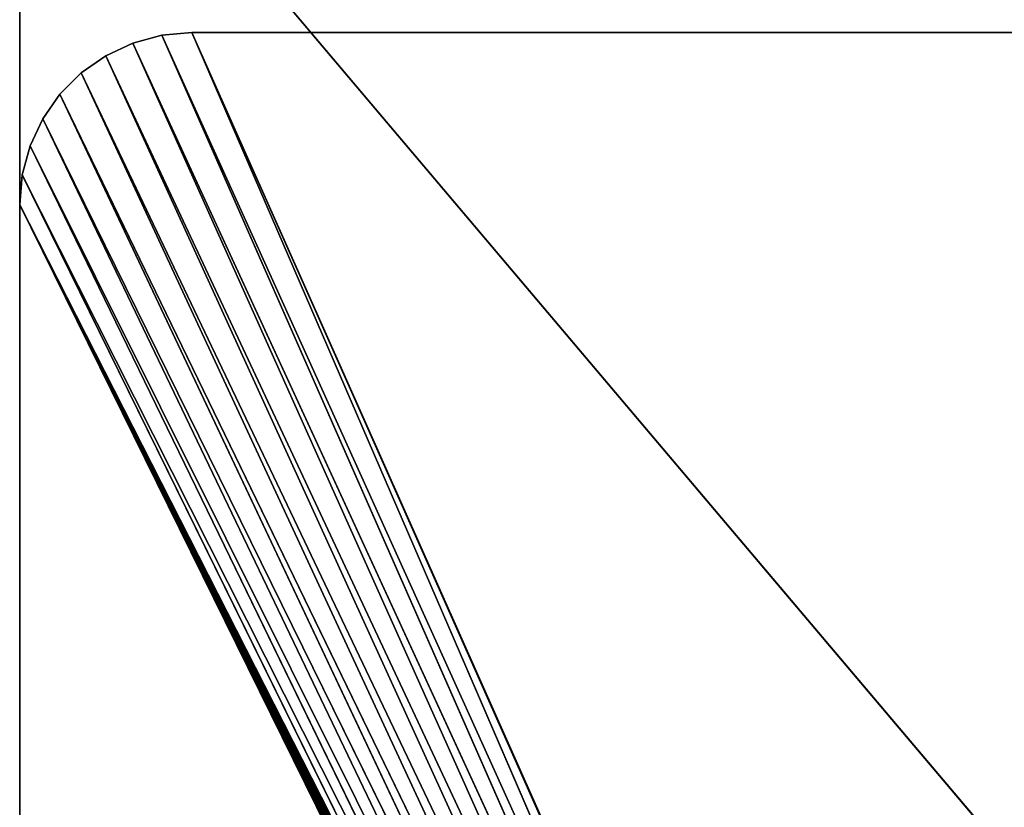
# Model space of a CAD drawing. Extents: x 34.7 to 46, y 0 to 15.
# Tile 38 of 63: x 34.7 to 37.6, y 11.3 to 13.6. Entities that reach past the tile are written whole.
import ezdxf

# ---------------------------------------------------------------- set-up
doc = ezdxf.new("R2010")
doc.units = 0
doc.header["$LTSCALE"] = 2.54
doc.layers.get('0').update_dxf_attribs({"color": 13, "linetype": 'CONTINUOUS'})

# ---------------------------------------------------------------- blocks, each defined once
blk = doc.blocks.new('UCHWYT_NA_PAPIER_TOALETOWY')
at = {"color": 0}
for p, q in [((45.7364, 1.515, 12.0015), (34.7364, 14.515, 12.0015)), ((34.7364, 14.515, 12.0015), (34.7364, 0.515, 12.0015)), ((45.7364, 1.515, 12.0015), (34.7364, 14.515, 12.0015)), ((34.7364, 0.515, 11.8515), (34.7364, 14.515, 11.8515)), ((34.7364, 14.515, 12.0015), (34.7364, 0.515, 12.0015)), ((34.7364, 14.515, 12.0015), (34.7364, 0.515, 11.8515)), ((34.7364, 14.515, 12.0015), (34.7364, 0.515, 11.8515)), ((34.7364, 0.515, 11.8515), (34.7364, 14.515, 11.8515)), ((35.0654, 13.4848, 0.0015), (35.1496, 13.5074, 0.0015)), ((35.1496, 13.5074, 0.1515), (35.0654, 13.4848, 0.1515)), ((35.1496, 13.5074, 0.1515), (35.0654, 13.4848, 0.1515)), ((35.1496, 13.5074, 0.1515), (35.0654, 13.4848, 0.0015)), ((35.1496, 13.5074, 0.1515), (35.0654, 13.4848, 0.0015)), ((35.0654, 13.4848, 0.0015), (35.1496, 13.5074, 0.0015)), ((35.1496, 13.5074, 0.0015), (35.2364, 13.515, 0.0015)), ((35.2364, 13.515, 0.1515), (35.1496, 13.5074, 0.1515)), ((35.2364, 13.515, 0.1515), (35.1496, 13.5074, 0.1515)), ((35.2364, 13.515, 0.1515), (35.1496, 13.5074, 0.0015)), ((35.2364, 13.515, 0.1515), (35.1496, 13.5074, 0.0015)), ((35.1496, 13.5074, 0.0015), (35.2364, 13.515, 0.0015)), ((35.1496, 13.5074, 0.0015), (40.4507, 1.7916, 0.0015)), ((35.1496, 13.5074, 0.0015), (40.4507, 1.7916, 0.0015)), ((35.1496, 13.5074, 0.1515), (40.3098, 1.7793, 0.1515)), ((35.1496, 13.5074, 0.1515), (40.3098, 1.7793, 0.1515)), ((35.1496, 13.5074, 0.1515), (35.1496, 13.5074, 0.0015)), ((35.1496, 13.5074, 0.1515), (35.1496, 13.5074, 0.0015)), ((35.2364, 13.515, 0.1515), (45.7364, 13.515, 0.1515)), ((45.7364, 13.515, 0.1515), (35.2364, 13.515, 0.0015)), ((35.2364, 13.515, 0.0015), (35.2364, 13.515, 0.1515)), ((45.7364, 13.515, 0.1515), (35.2364, 13.515, 0.0015)), ((45.7364, 13.515, 0.0015), (35.2364, 13.515, 0.0015)), ((40.463, 1.7793, 0.0015), (35.2364, 13.515, 0.0015)), ((45.7364, 13.515, 0.0015), (35.2364, 13.515, 0.0015)), ((40.463, 1.7793, 0.0015), (35.2364, 13.515, 0.0015)), ((40.4507, 1.7916, 0.0015), (35.2364, 13.515, 0.0015)), ((40.4507, 1.7916, 0.0015), (35.2364, 13.515, 0.0015)), ((35.2364, 13.515, 0.1515), (45.7364, 13.515, 0.1515)), ((35.2364, 13.515, 0.1515), (40.3098, 1.7793, 0.1515)), ((35.2364, 13.515, 0.1515), (40.3098, 1.7793, 0.1515)), ((35.2364, 13.515, 0.0015), (35.2364, 13.515, 0.1515)), ((34.9864, 13.448, 0.0015), (35.0654, 13.4848, 0.0015)), ((35.0654, 13.4848, 0.1515), (34.9864, 13.448, 0.1515)), ((35.0654, 13.4848, 0.1515), (34.9864, 13.448, 0.1515)), ((35.0654, 13.4848, 0.1515), (34.9864, 13.448, 0.0015)), ((35.0654, 13.4848, 0.1515), (34.9864, 13.448, 0.0015)), ((34.9864, 13.448, 0.0015), (35.0654, 13.4848, 0.0015)), ((35.0654, 13.4848, 0.0015), (40.4507, 1.7916, 0.0015)), ((35.0654, 13.4848, 0.0015), (40.4507, 1.7916, 0.0015)), ((35.0654, 13.4848, 0.1515), (40.3098, 1.7793, 0.1515)), ((35.0654, 13.4848, 0.1515), (40.3098, 1.7793, 0.1515)), ((35.0654, 13.4848, 0.1515), (35.0654, 13.4848, 0.0015)), ((35.0654, 13.4848, 0.1515), (35.0654, 13.4848, 0.0015)), ((34.915, 13.398, 0.0015), (34.9864, 13.448, 0.0015)), ((34.9864, 13.448, 0.1515), (34.915, 13.398, 0.1515)), ((34.9864, 13.448, 0.1515), (34.915, 13.398, 0.1515)), ((34.9864, 13.448, 0.1515), (34.915, 13.398, 0.0015)), ((34.9864, 13.448, 0.1515), (34.915, 13.398, 0.0015)), ((34.915, 13.398, 0.0015), (34.9864, 13.448, 0.0015)), ((34.9864, 13.448, 0.0015), (40.4507, 1.7916, 0.0015)), ((34.9864, 13.448, 0.0015), (40.4507, 1.7916, 0.0015)), ((34.9864, 13.448, 0.1515), (40.3098, 1.7793, 0.1515)), ((34.9864, 13.448, 0.1515), (40.3098, 1.7793, 0.1515)), ((34.9864, 13.448, 0.1515), (34.9864, 13.448, 0.0015)), ((34.9864, 13.448, 0.1515), (34.9864, 13.448, 0.0015)), ((34.8534, 13.3364, 0.0015), (34.915, 13.398, 0.0015)), ((34.915, 13.398, 0.1515), (34.8534, 13.3364, 0.1515)), ((34.915, 13.398, 0.1515), (34.8534, 13.3364, 0.1515)), ((34.915, 13.398, 0.1515), (34.8534, 13.3364, 0.0015)), ((34.915, 13.398, 0.1515), (34.8534, 13.3364, 0.0015)), ((34.8534, 13.3364, 0.0015), (34.915, 13.398, 0.0015)), ((40.4507, 1.7916, 0.0015), (34.915, 13.398, 0.0015)), ((40.4507, 1.7916, 0.0015), (34.915, 13.398, 0.0015)), ((34.915, 13.398, 0.1515), (40.3098, 1.7793, 0.1515)), ((34.915, 13.398, 0.1515), (40.3098, 1.7793, 0.1515)), ((34.915, 13.398, 0.1515), (34.915, 13.398, 0.0015)), ((34.915, 13.398, 0.1515), (34.915, 13.398, 0.0015)), ((34.8034, 13.265, 0.0015), (34.8534, 13.3364, 0.0015)), ((34.8534, 13.3364, 0.1515), (34.8034, 13.265, 0.1515)), ((34.8534, 13.3364, 0.1515), (34.8034, 13.265, 0.1515)), ((34.8534, 13.3364, 0.1515), (34.8034, 13.265, 0.0015)), ((34.8534, 13.3364, 0.1515), (34.8034, 13.265, 0.0015)), ((34.8034, 13.265, 0.0015), (34.8534, 13.3364, 0.0015)), ((34.8534, 13.3364, 0.0015), (40.4507, 1.7916, 0.0015)), ((34.8534, 13.3364, 0.0015), (40.4507, 1.7916, 0.0015)), ((34.8534, 13.3364, 0.1515), (40.3098, 1.7793, 0.1515)), ((34.8534, 13.3364, 0.1515), (40.3098, 1.7793, 0.1515)), ((34.8534, 13.3364, 0.1515), (34.8534, 13.3364, 0.0015)), ((34.8534, 13.3364, 0.1515), (34.8534, 13.3364, 0.0015)), ((34.7666, 13.186, 0.0015), (34.8034, 13.265, 0.0015)), ((34.8034, 13.265, 0.1515), (34.7666, 13.186, 0.1515)), ((34.8034, 13.265, 0.1515), (34.7666, 13.186, 0.1515)), ((34.8034, 13.265, 0.1515), (34.7666, 13.186, 0.0015)), ((34.8034, 13.265, 0.1515), (34.7666, 13.186, 0.0015)), ((34.7666, 13.186, 0.0015), (34.8034, 13.265, 0.0015)), ((34.8034, 13.265, 0.0015), (40.4507, 1.7916, 0.0015)), ((34.8034, 13.265, 0.0015), (40.4507, 1.7916, 0.0015)), ((34.8034, 13.265, 0.1515), (40.3098, 1.7793, 0.1515)), ((34.8034, 13.265, 0.1515), (40.3098, 1.7793, 0.1515)), ((34.8034, 13.265, 0.1515), (34.8034, 13.265, 0.0015)), ((34.8034, 13.265, 0.1515), (34.8034, 13.265, 0.0015)), ((34.744, 13.1018, 0.0015), (34.7666, 13.186, 0.0015)), ((34.7666, 13.186, 0.1515), (34.744, 13.1018, 0.1515)), ((34.7666, 13.186, 0.1515), (34.744, 13.1018, 0.1515)), ((34.7666, 13.186, 0.1515), (34.744, 13.1018, 0.0015)), ((34.7666, 13.186, 0.1515), (34.744, 13.1018, 0.0015)), ((34.744, 13.1018, 0.0015), (34.7666, 13.186, 0.0015)), ((34.7666, 13.186, 0.0015), (40.4507, 1.7916, 0.0015)), ((34.7666, 13.186, 0.0015), (40.4507, 1.7916, 0.0015)), ((34.7666, 13.186, 0.1515), (40.3098, 1.7793, 0.1515)), ((34.7666, 13.186, 0.1515), (40.3098, 1.7793, 0.1515)), ((34.7666, 13.186, 0.1515), (34.7666, 13.186, 0.0015)), ((34.7666, 13.186, 0.1515), (34.7666, 13.186, 0.0015)), ((34.7364, 13.015, 0.0015), (34.744, 13.1018, 0.0015)), ((34.744, 13.1018, 0.1515), (34.7364, 13.015, 0.1515)), ((34.744, 13.1018, 0.1515), (34.7364, 13.015, 0.1515)), ((34.744, 13.1018, 0.1515), (34.7364, 13.015, 0.0015)), ((34.744, 13.1018, 0.1515), (34.7364, 13.015, 0.0015)), ((34.7364, 13.015, 0.0015), (34.744, 13.1018, 0.0015)), ((34.744, 13.1018, 0.0015), (40.4507, 1.7916, 0.0015)), ((34.744, 13.1018, 0.0015), (40.4507, 1.7916, 0.0015)), ((34.744, 13.1018, 0.1515), (40.3098, 1.7793, 0.1515)), ((34.744, 13.1018, 0.1515), (40.3098, 1.7793, 0.1515)), ((34.744, 13.1018, 0.1515), (34.744, 13.1018, 0.0015)), ((34.744, 13.1018, 0.1515), (34.744, 13.1018, 0.0015)), ((40.3098, 1.7793, 0.0015), (34.7364, 13.015, 0.0015)), ((34.7364, 13.015, 0.0015), (40.3222, 1.7916, 0.0015)), ((40.3098, 1.7793, 0.0015), (34.7364, 13.015, 0.0015)), ((34.7364, 2.015, 0.0015), (34.7364, 13.015, 0.0015)), ((40.3522, 1.809, 0.0015), (34.7364, 13.015, 0.0015)), ((34.7364, 13.015, 0.0015), (40.3691, 1.8135, 0.0015)), ((40.3522, 1.809, 0.0015), (34.7364, 13.015, 0.0015)), ((40.3364, 1.8016, 0.0015), (34.7364, 13.015, 0.0015)), ((40.3364, 1.8016, 0.0015), (34.7364, 13.015, 0.0015)), ((34.7364, 13.015, 0.0015), (40.3222, 1.7916, 0.0015)), ((34.7364, 13.015, 0.0015), (40.4364, 1.8016, 0.0015)), ((40.4206, 1.809, 0.0015), (34.7364, 13.015, 0.0015)), ((40.4038, 1.8135, 0.0015), (34.7364, 13.015, 0.0015)), ((40.4206, 1.809, 0.0015), (34.7364, 13.015, 0.0015)), ((40.4038, 1.8135, 0.0015), (34.7364, 13.015, 0.0015)), ((40.3864, 1.815, 0.0015), (34.7364, 13.015, 0.0015)), ((40.3864, 1.815, 0.0015), (34.7364, 13.015, 0.0015)), ((34.7364, 13.015, 0.0015), (40.3691, 1.8135, 0.0015)), ((34.7364, 13.015, 0.0015), (40.4364, 1.8016, 0.0015)), ((34.7364, 13.015, 0.0015), (40.4507, 1.7916, 0.0015)), ((34.7364, 13.015, 0.0015), (40.4507, 1.7916, 0.0015)), ((40.2925, 1.7492, 0.1515), (34.7364, 13.015, 0.1515)), ((34.7364, 13.015, 0.1515), (34.7364, 2.015, 0.1515)), ((40.2925, 1.7492, 0.1515), (34.7364, 13.015, 0.1515)), ((40.2998, 1.765, 0.1515), (34.7364, 13.015, 0.1515)), ((40.2998, 1.765, 0.1515), (34.7364, 13.015, 0.1515)), ((40.3098, 1.7793, 0.1515), (34.7364, 13.015, 0.1515)), ((40.3098, 1.7793, 0.1515), (34.7364, 13.015, 0.1515)), ((34.7364, 13.015, 0.1515), (34.7364, 2.015, 0.1515)), ((34.7364, 13.015, 0.1515), (34.7364, 2.015, 0.0015)), ((34.7364, 13.015, 0.1515), (34.7364, 2.015, 0.0015)), ((34.7364, 13.015, 0.1515), (34.7364, 13.015, 0.0015)), ((34.7364, 2.015, 0.0015), (34.7364, 13.015, 0.0015)), ((34.7364, 13.015, 0.1515), (34.7364, 13.015, 0.0015))]:
    blk.add_line(p, q, dxfattribs=at)
mesh = blk.add_polyface(dxfattribs=at)
corners = [(45.7364, 1.515, 12.0015), (34.7364, 14.515, 12.0015), (34.7364, 0.515, 12.0015)]
mesh.append_faces([[corners[k] for k in face] for face in [(0, 1, 2)]], dxfattribs={"color": 0})
mesh = blk.add_polyface(dxfattribs=at)
corners = [(45.7364, 13.515, 12.0015), (34.7364, 14.515, 12.0015), (45.7364, 1.515, 12.0015)]
mesh.append_faces([[corners[k] for k in face] for face in [(0, 1, 2)]], dxfattribs={"color": 0})
mesh = blk.add_polyface(dxfattribs=at)
corners = [(45.7364, 14.515, 12.0015), (34.7364, 14.515, 12.0015), (45.7364, 13.515, 12.0015)]
mesh.append_faces([[corners[k] for k in face] for face in [(0, 1, 2)]], dxfattribs={"color": 0})
mesh = blk.add_polyface(dxfattribs=at)
corners = [(45.7364, 13.515, 11.8515), (34.7364, 14.515, 11.8515), (45.7364, 14.515, 11.8515)]
mesh.append_faces([[corners[k] for k in face] for face in [(0, 1, 2)]], dxfattribs={"color": 0})
mesh = blk.add_polyface(dxfattribs=at)
corners = [(45.7364, 13.515, 11.8515), (34.7364, 0.515, 11.8515), (34.7364, 14.515, 11.8515)]
mesh.append_faces([[corners[k] for k in face] for face in [(0, 1, 2)]], dxfattribs={"color": 0})
mesh = blk.add_polyface(dxfattribs=at)
corners = [(34.7364, 14.515, 12.0015), (34.7364, 0.515, 11.8515), (34.7364, 0.515, 12.0015)]
mesh.append_faces([[corners[k] for k in face] for face in [(0, 1, 2)]], dxfattribs={"color": 0})
mesh = blk.add_polyface(dxfattribs=at)
corners = [(34.7364, 14.515, 11.8515), (34.7364, 0.515, 11.8515), (34.7364, 14.515, 12.0015)]
mesh.append_faces([[corners[k] for k in face] for face in [(0, 1, 2)]], dxfattribs={"color": 0})
mesh = blk.add_polyface(dxfattribs=at)
corners = [(45.7364, 1.515, 11.8515), (34.7364, 0.515, 11.8515), (45.7364, 13.515, 11.8515)]
mesh.append_faces([[corners[k] for k in face] for face in [(0, 1, 2)]], dxfattribs={"color": 0})
mesh = blk.add_polyface(dxfattribs=at)
corners = [(40.4507, 1.7916, 0.0015), (35.0654, 13.4848, 0.0015), (35.1496, 13.5074, 0.0015)]
mesh.append_faces([[corners[k] for k in face] for face in [(0, 1, 2)]], dxfattribs={"color": 0})
mesh = blk.add_polyface(dxfattribs=at)
corners = [(40.3098, 1.7793, 0.1515), (35.1496, 13.5074, 0.1515), (35.0654, 13.4848, 0.1515)]
mesh.append_faces([[corners[k] for k in face] for face in [(0, 1, 2)]], dxfattribs={"color": 0})
mesh = blk.add_polyface(dxfattribs=at)
corners = [(35.1496, 13.5074, 0.1515), (35.0654, 13.4848, 0.0015), (35.0654, 13.4848, 0.1515)]
mesh.append_faces([[corners[k] for k in face] for face in [(0, 1, 2)]], dxfattribs={"color": 0})
mesh = blk.add_polyface(dxfattribs=at)
corners = [(35.1496, 13.5074, 0.1515), (35.1496, 13.5074, 0.0015), (35.0654, 13.4848, 0.0015)]
mesh.append_faces([[corners[k] for k in face] for face in [(0, 1, 2)]], dxfattribs={"color": 0})
mesh = blk.add_polyface(dxfattribs=at)
corners = [(40.4507, 1.7916, 0.0015), (35.1496, 13.5074, 0.0015), (35.2364, 13.515, 0.0015)]
mesh.append_faces([[corners[k] for k in face] for face in [(0, 1, 2)]], dxfattribs={"color": 0})
mesh = blk.add_polyface(dxfattribs=at)
corners = [(40.3098, 1.7793, 0.1515), (35.2364, 13.515, 0.1515), (35.1496, 13.5074, 0.1515)]
mesh.append_faces([[corners[k] for k in face] for face in [(0, 1, 2)]], dxfattribs={"color": 0})
mesh = blk.add_polyface(dxfattribs=at)
corners = [(35.2364, 13.515, 0.1515), (35.1496, 13.5074, 0.0015), (35.1496, 13.5074, 0.1515)]
mesh.append_faces([[corners[k] for k in face] for face in [(0, 1, 2)]], dxfattribs={"color": 0})
mesh = blk.add_polyface(dxfattribs=at)
corners = [(35.2364, 13.515, 0.1515), (35.2364, 13.515, 0.0015), (35.1496, 13.5074, 0.0015)]
mesh.append_faces([[corners[k] for k in face] for face in [(0, 1, 2)]], dxfattribs={"color": 0})
mesh = blk.add_polyface(dxfattribs=at)
corners = [(45.7364, 13.515, 0.1515), (35.2364, 13.515, 0.0015), (35.2364, 13.515, 0.1515)]
mesh.append_faces([[corners[k] for k in face] for face in [(0, 1, 2)]], dxfattribs={"color": 0})
mesh = blk.add_polyface(dxfattribs=at)
corners = [(45.7364, 13.515, 0.1515), (45.7364, 13.515, 0.0015), (35.2364, 13.515, 0.0015)]
mesh.append_faces([[corners[k] for k in face] for face in [(0, 1, 2)]], dxfattribs={"color": 0})
mesh = blk.add_polyface(dxfattribs=at)
corners = [(45.7364, 13.515, 0.0015), (40.463, 1.7793, 0.0015), (35.2364, 13.515, 0.0015)]
mesh.append_faces([[corners[k] for k in face] for face in [(0, 1, 2)]], dxfattribs={"color": 0})
mesh = blk.add_polyface(dxfattribs=at)
corners = [(40.463, 1.7793, 0.0015), (40.4507, 1.7916, 0.0015), (35.2364, 13.515, 0.0015)]
mesh.append_faces([[corners[k] for k in face] for face in [(0, 1, 2)]], dxfattribs={"color": 0})
mesh = blk.add_polyface(dxfattribs=at)
corners = [(45.7364, 13.515, 0.1515), (35.2364, 13.515, 0.1515), (40.3098, 1.7793, 0.1515)]
mesh.append_faces([[corners[k] for k in face] for face in [(0, 1, 2)]], dxfattribs={"color": 0})
mesh = blk.add_polyface(dxfattribs=at)
corners = [(40.4507, 1.7916, 0.0015), (34.9864, 13.448, 0.0015), (35.0654, 13.4848, 0.0015)]
mesh.append_faces([[corners[k] for k in face] for face in [(0, 1, 2)]], dxfattribs={"color": 0})
mesh = blk.add_polyface(dxfattribs=at)
corners = [(40.3098, 1.7793, 0.1515), (35.0654, 13.4848, 0.1515), (34.9864, 13.448, 0.1515)]
mesh.append_faces([[corners[k] for k in face] for face in [(0, 1, 2)]], dxfattribs={"color": 0})
mesh = blk.add_polyface(dxfattribs=at)
corners = [(35.0654, 13.4848, 0.1515), (34.9864, 13.448, 0.0015), (34.9864, 13.448, 0.1515)]
mesh.append_faces([[corners[k] for k in face] for face in [(0, 1, 2)]], dxfattribs={"color": 0})
mesh = blk.add_polyface(dxfattribs=at)
corners = [(35.0654, 13.4848, 0.1515), (35.0654, 13.4848, 0.0015), (34.9864, 13.448, 0.0015)]
mesh.append_faces([[corners[k] for k in face] for face in [(0, 1, 2)]], dxfattribs={"color": 0})
mesh = blk.add_polyface(dxfattribs=at)
corners = [(40.4507, 1.7916, 0.0015), (34.915, 13.398, 0.0015), (34.9864, 13.448, 0.0015)]
mesh.append_faces([[corners[k] for k in face] for face in [(0, 1, 2)]], dxfattribs={"color": 0})
mesh = blk.add_polyface(dxfattribs=at)
corners = [(40.3098, 1.7793, 0.1515), (34.9864, 13.448, 0.1515), (34.915, 13.398, 0.1515)]
mesh.append_faces([[corners[k] for k in face] for face in [(0, 1, 2)]], dxfattribs={"color": 0})
mesh = blk.add_polyface(dxfattribs=at)
corners = [(34.9864, 13.448, 0.1515), (34.915, 13.398, 0.0015), (34.915, 13.398, 0.1515)]
mesh.append_faces([[corners[k] for k in face] for face in [(0, 1, 2)]], dxfattribs={"color": 0})
mesh = blk.add_polyface(dxfattribs=at)
corners = [(34.9864, 13.448, 0.1515), (34.9864, 13.448, 0.0015), (34.915, 13.398, 0.0015)]
mesh.append_faces([[corners[k] for k in face] for face in [(0, 1, 2)]], dxfattribs={"color": 0})
mesh = blk.add_polyface(dxfattribs=at)
corners = [(40.4507, 1.7916, 0.0015), (34.8534, 13.3364, 0.0015), (34.915, 13.398, 0.0015)]
mesh.append_faces([[corners[k] for k in face] for face in [(0, 1, 2)]], dxfattribs={"color": 0})
mesh = blk.add_polyface(dxfattribs=at)
corners = [(40.3098, 1.7793, 0.1515), (34.915, 13.398, 0.1515), (34.8534, 13.3364, 0.1515)]
mesh.append_faces([[corners[k] for k in face] for face in [(0, 1, 2)]], dxfattribs={"color": 0})
mesh = blk.add_polyface(dxfattribs=at)
corners = [(34.915, 13.398, 0.1515), (34.8534, 13.3364, 0.0015), (34.8534, 13.3364, 0.1515)]
mesh.append_faces([[corners[k] for k in face] for face in [(0, 1, 2)]], dxfattribs={"color": 0})
mesh = blk.add_polyface(dxfattribs=at)
corners = [(34.915, 13.398, 0.0015), (34.8534, 13.3364, 0.0015), (34.915, 13.398, 0.1515)]
mesh.append_faces([[corners[k] for k in face] for face in [(0, 1, 2)]], dxfattribs={"color": 0})
mesh = blk.add_polyface(dxfattribs=at)
corners = [(40.4507, 1.7916, 0.0015), (34.8034, 13.265, 0.0015), (34.8534, 13.3364, 0.0015)]
mesh.append_faces([[corners[k] for k in face] for face in [(0, 1, 2)]], dxfattribs={"color": 0})
mesh = blk.add_polyface(dxfattribs=at)
corners = [(40.3098, 1.7793, 0.1515), (34.8534, 13.3364, 0.1515), (34.8034, 13.265, 0.1515)]
mesh.append_faces([[corners[k] for k in face] for face in [(0, 1, 2)]], dxfattribs={"color": 0})
mesh = blk.add_polyface(dxfattribs=at)
corners = [(34.8534, 13.3364, 0.1515), (34.8034, 13.265, 0.0015), (34.8034, 13.265, 0.1515)]
mesh.append_faces([[corners[k] for k in face] for face in [(0, 1, 2)]], dxfattribs={"color": 0})
mesh = blk.add_polyface(dxfattribs=at)
corners = [(34.8534, 13.3364, 0.0015), (34.8034, 13.265, 0.0015), (34.8534, 13.3364, 0.1515)]
mesh.append_faces([[corners[k] for k in face] for face in [(0, 1, 2)]], dxfattribs={"color": 0})
mesh = blk.add_polyface(dxfattribs=at)
corners = [(40.4507, 1.7916, 0.0015), (34.7666, 13.186, 0.0015), (34.8034, 13.265, 0.0015)]
mesh.append_faces([[corners[k] for k in face] for face in [(0, 1, 2)]], dxfattribs={"color": 0})
mesh = blk.add_polyface(dxfattribs=at)
corners = [(40.3098, 1.7793, 0.1515), (34.8034, 13.265, 0.1515), (34.7666, 13.186, 0.1515)]
mesh.append_faces([[corners[k] for k in face] for face in [(0, 1, 2)]], dxfattribs={"color": 0})
mesh = blk.add_polyface(dxfattribs=at)
corners = [(34.8034, 13.265, 0.1515), (34.7666, 13.186, 0.0015), (34.7666, 13.186, 0.1515)]
mesh.append_faces([[corners[k] for k in face] for face in [(0, 1, 2)]], dxfattribs={"color": 0})
mesh = blk.add_polyface(dxfattribs=at)
corners = [(34.8034, 13.265, 0.0015), (34.7666, 13.186, 0.0015), (34.8034, 13.265, 0.1515)]
mesh.append_faces([[corners[k] for k in face] for face in [(0, 1, 2)]], dxfattribs={"color": 0})
mesh = blk.add_polyface(dxfattribs=at)
corners = [(40.4507, 1.7916, 0.0015), (34.744, 13.1018, 0.0015), (34.7666, 13.186, 0.0015)]
mesh.append_faces([[corners[k] for k in face] for face in [(0, 1, 2)]], dxfattribs={"color": 0})
mesh = blk.add_polyface(dxfattribs=at)
corners = [(40.3098, 1.7793, 0.1515), (34.7666, 13.186, 0.1515), (34.744, 13.1018, 0.1515)]
mesh.append_faces([[corners[k] for k in face] for face in [(0, 1, 2)]], dxfattribs={"color": 0})
mesh = blk.add_polyface(dxfattribs=at)
corners = [(34.7666, 13.186, 0.1515), (34.744, 13.1018, 0.0015), (34.744, 13.1018, 0.1515)]
mesh.append_faces([[corners[k] for k in face] for face in [(0, 1, 2)]], dxfattribs={"color": 0})
mesh = blk.add_polyface(dxfattribs=at)
corners = [(34.7666, 13.186, 0.0015), (34.744, 13.1018, 0.0015), (34.7666, 13.186, 0.1515)]
mesh.append_faces([[corners[k] for k in face] for face in [(0, 1, 2)]], dxfattribs={"color": 0})
mesh = blk.add_polyface(dxfattribs=at)
corners = [(40.4507, 1.7916, 0.0015), (34.7364, 13.015, 0.0015), (34.744, 13.1018, 0.0015)]
mesh.append_faces([[corners[k] for k in face] for face in [(0, 1, 2)]], dxfattribs={"color": 0})
mesh = blk.add_polyface(dxfattribs=at)
corners = [(40.3098, 1.7793, 0.1515), (34.744, 13.1018, 0.1515), (34.7364, 13.015, 0.1515)]
mesh.append_faces([[corners[k] for k in face] for face in [(0, 1, 2)]], dxfattribs={"color": 0})
mesh = blk.add_polyface(dxfattribs=at)
corners = [(34.744, 13.1018, 0.1515), (34.7364, 13.015, 0.0015), (34.7364, 13.015, 0.1515)]
mesh.append_faces([[corners[k] for k in face] for face in [(0, 1, 2)]], dxfattribs={"color": 0})
mesh = blk.add_polyface(dxfattribs=at)
corners = [(34.744, 13.1018, 0.0015), (34.7364, 13.015, 0.0015), (34.744, 13.1018, 0.1515)]
mesh.append_faces([[corners[k] for k in face] for face in [(0, 1, 2)]], dxfattribs={"color": 0})
mesh = blk.add_polyface(dxfattribs=at)
corners = [(40.3222, 1.7916, 0.0015), (40.3098, 1.7793, 0.0015), (34.7364, 13.015, 0.0015)]
mesh.append_faces([[corners[k] for k in face] for face in [(0, 1, 2)]], dxfattribs={"color": 0})
mesh = blk.add_polyface(dxfattribs=at)
corners = [(40.3098, 1.7793, 0.0015), (34.7364, 2.015, 0.0015), (34.7364, 13.015, 0.0015)]
mesh.append_faces([[corners[k] for k in face] for face in [(0, 1, 2)]], dxfattribs={"color": 0})
mesh = blk.add_polyface(dxfattribs=at)
corners = [(40.3691, 1.8135, 0.0015), (40.3522, 1.809, 0.0015), (34.7364, 13.015, 0.0015)]
mesh.append_faces([[corners[k] for k in face] for face in [(0, 1, 2)]], dxfattribs={"color": 0})
mesh = blk.add_polyface(dxfattribs=at)
corners = [(40.3522, 1.809, 0.0015), (40.3364, 1.8016, 0.0015), (34.7364, 13.015, 0.0015)]
mesh.append_faces([[corners[k] for k in face] for face in [(0, 1, 2)]], dxfattribs={"color": 0})
mesh = blk.add_polyface(dxfattribs=at)
corners = [(40.3364, 1.8016, 0.0015), (40.3222, 1.7916, 0.0015), (34.7364, 13.015, 0.0015)]
mesh.append_faces([[corners[k] for k in face] for face in [(0, 1, 2)]], dxfattribs={"color": 0})
mesh = blk.add_polyface(dxfattribs=at)
corners = [(40.4364, 1.8016, 0.0015), (40.4206, 1.809, 0.0015), (34.7364, 13.015, 0.0015)]
mesh.append_faces([[corners[k] for k in face] for face in [(0, 1, 2)]], dxfattribs={"color": 0})
mesh = blk.add_polyface(dxfattribs=at)
corners = [(40.4206, 1.809, 0.0015), (40.4038, 1.8135, 0.0015), (34.7364, 13.015, 0.0015)]
mesh.append_faces([[corners[k] for k in face] for face in [(0, 1, 2)]], dxfattribs={"color": 0})
mesh = blk.add_polyface(dxfattribs=at)
corners = [(40.4038, 1.8135, 0.0015), (40.3864, 1.815, 0.0015), (34.7364, 13.015, 0.0015)]
mesh.append_faces([[corners[k] for k in face] for face in [(0, 1, 2)]], dxfattribs={"color": 0})
mesh = blk.add_polyface(dxfattribs=at)
corners = [(40.3864, 1.815, 0.0015), (40.3691, 1.8135, 0.0015), (34.7364, 13.015, 0.0015)]
mesh.append_faces([[corners[k] for k in face] for face in [(0, 1, 2)]], dxfattribs={"color": 0})
mesh = blk.add_polyface(dxfattribs=at)
corners = [(40.4507, 1.7916, 0.0015), (40.4364, 1.8016, 0.0015), (34.7364, 13.015, 0.0015)]
mesh.append_faces([[corners[k] for k in face] for face in [(0, 1, 2)]], dxfattribs={"color": 0})
mesh = blk.add_polyface(dxfattribs=at)
corners = [(40.2925, 1.7492, 0.1515), (34.7364, 13.015, 0.1515), (34.7364, 2.015, 0.1515)]
mesh.append_faces([[corners[k] for k in face] for face in [(0, 1, 2)]], dxfattribs={"color": 0})
mesh = blk.add_polyface(dxfattribs=at)
corners = [(40.2998, 1.765, 0.1515), (34.7364, 13.015, 0.1515), (40.2925, 1.7492, 0.1515)]
mesh.append_faces([[corners[k] for k in face] for face in [(0, 1, 2)]], dxfattribs={"color": 0})
mesh = blk.add_polyface(dxfattribs=at)
corners = [(40.3098, 1.7793, 0.1515), (34.7364, 13.015, 0.1515), (40.2998, 1.765, 0.1515)]
mesh.append_faces([[corners[k] for k in face] for face in [(0, 1, 2)]], dxfattribs={"color": 0})
mesh = blk.add_polyface(dxfattribs=at)
corners = [(34.7364, 13.015, 0.1515), (34.7364, 2.015, 0.0015), (34.7364, 2.015, 0.1515)]
mesh.append_faces([[corners[k] for k in face] for face in [(0, 1, 2)]], dxfattribs={"color": 0})
mesh = blk.add_polyface(dxfattribs=at)
corners = [(34.7364, 13.015, 0.0015), (34.7364, 2.015, 0.0015), (34.7364, 13.015, 0.1515)]
mesh.append_faces([[corners[k] for k in face] for face in [(0, 1, 2)]], dxfattribs={"color": 0})

msp = doc.modelspace()

# ---------------------------------------------------------------- block references
at = {"color": 0}
msp.add_blockref('UCHWYT_NA_PAPIER_TOALETOWY', (0, 0), dxfattribs=at)

doc.saveas('drawing.dxf')
